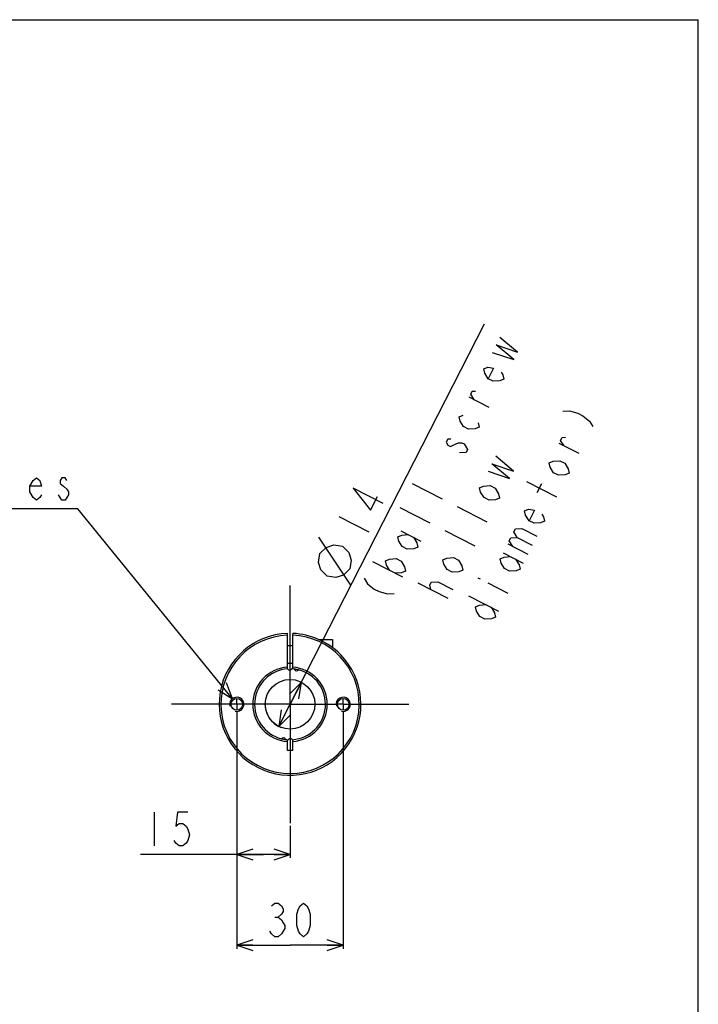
# Model space of a CAD drawing. Header units: millimetres. Extents: x 0 to 3360, y 0 to 2376.
# Tile 144 of 144: x 2977 to 3360, y 1821 to 2376. Entities that reach past the tile are written whole.
import ezdxf

# ---------------------------------------------------------------- set-up
doc = ezdxf.new("R2010")
doc.units = ezdxf.units.MM
doc.header["$LTSCALE"] = 184.8
doc.linetypes.add('CENTER', pattern=[0.6, 0.375, -0.075, 0.075, -0.075])
doc.layers.get('0').update_dxf_attribs({"linetype": 'CONTINUOUS'})
for name, color, linetype in [('ASSY', 7, 'CONTINUOUS'), ('AXIS', 7, 'CONTINUOUS'), ('CHAMFER', 7, 'CONTINUOUS'), ('DRA_ITEM', 7, 'CONTINUOUS'), ('DRIV_DIM', 7, 'CONTINUOUS')]:
    doc.layers.add(name, color=color, linetype=linetype)
doc.styles.get("Standard").update_dxf_attribs({"font": 'txt', "width": 0.8})
doc.dimstyles.new('DIMSTYLE_1', dxfattribs={"dimtxt": 19, "dimasz": 9, "dimexe": 2, "dimexo": 1.5, "dimgap": 4.75, "dimtad": 1, "dimdec": 3, "dimlfac": 0.5, "dimdsep": 46, "dimtxsty": 'STANDARD', "dimblk": 'OPEN', "dimblk1": 'OPEN', "dimblk2": 'OPEN', "dimcen": 0.09, "dimadec": 3, "dimazin": 2, "dimtp": 0.2, "dimtm": 0.2, "dimtfac": 1, "dimtdec": 3, "dimtofl": 0, "dimtmove": 0, "dimatfit": 3, "dimldrblk": 'OPEN', "dimfxl": 1, "dimtolj": 1, "dimarcsym": 0})
doc.dimstyles.new('DIMSTYLE_20', dxfattribs={"dimtxt": 19, "dimasz": 9, "dimexe": 2, "dimexo": 1.5, "dimtad": 1, "dimdec": 3, "dimlfac": 0.5, "dimdsep": 46, "dimtxsty": 'STANDARD', "dimblk": 'OPEN', "dimblk1": 'OPEN', "dimblk2": 'OPEN', "dimcen": 0.09, "dimadec": 3, "dimazin": 2, "dimtp": 0.2, "dimtm": 0.2, "dimtfac": 1, "dimtdec": 3, "dimtmove": 0, "dimatfit": 2, "dimldrblk": 'OPEN', "dimfxl": 1, "dimtolj": 1, "dimarcsym": 0})

# ---------------------------------------------------------------- blocks, each defined once
blk = doc.blocks.new('_OPEN')
at = {"color": 0, "linetype": 'BYBLOCK'}
for p, q in [((0, 0), (-1, 0.333)), ((-1, -0.333), (0, 0)), ((-1, 0), (0, 0))]:
    blk.add_line(p, q, dxfattribs=at)
blk = doc.blocks.new('*D65')
at = {"layer": 'DRIV_DIM', "color": 2, "linetype": 'CONTINUOUS'}
for p, q in [((3129.71, 1989.87), (3239.48, 2204.43)), ((3136.09, 2002.33), (3129.71, 1989.87)), ((3123.33, 1977.4), (3129.71, 1989.87))]:
    blk.add_line(p, q, dxfattribs=at)
at = {"layer": 'DRIV_DIM', "color": 2, "linetype": 'CONTINUOUS', "xscale": 9, "yscale": 9, "zscale": 9}
for p, rotation in [((3136.09, 2002.33), 62.9048125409), ((3123.33, 1977.4), 242.9048125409)]:
    blk.add_blockref('_OPEN', p, dxfattribs=dict(at, rotation=rotation))
blk = doc.blocks.new('*D66')
at = {"layer": 'DRIV_DIM', "color": 2, "linetype": 'CONTINUOUS'}
for p, q in [((3099.71, 1985.36), (3099.71, 1852)), ((3159.71, 1985.36), (3159.71, 1852)), ((3099.71, 1854), (3129.71, 1854)), ((3159.71, 1854), (3129.71, 1854))]:
    blk.add_line(p, q, dxfattribs=at)
at = {"layer": 'DRIV_DIM', "color": 2, "linetype": 'CONTINUOUS', "xscale": 9, "yscale": 9, "zscale": 9, "rotation": 180}
blk.add_blockref('_OPEN', (3099.71, 1854), dxfattribs=at)
at = {"layer": 'DRIV_DIM', "color": 2, "linetype": 'CONTINUOUS', "xscale": 9, "yscale": 9, "zscale": 9}
blk.add_blockref('_OPEN', (3159.71, 1854), dxfattribs=at)
blk = doc.blocks.new('*D67')
at = {"layer": 'DRIV_DIM', "color": 2, "linetype": 'CONTINUOUS'}
for p, q in [((3099.71, 1985.36), (3099.71, 1903.22)), ((3129.71, 1921.42), (3129.71, 1903.22)), ((3114.71, 1905.22), (3045.41, 1905.22)), ((3099.71, 1905.22), (3114.71, 1905.22)), ((3129.71, 1905.22), (3114.71, 1905.22))]:
    blk.add_line(p, q, dxfattribs=at)
at = {"layer": 'DRIV_DIM', "color": 2, "linetype": 'CONTINUOUS', "xscale": 9, "yscale": 9, "zscale": 9, "rotation": 180}
blk.add_blockref('_OPEN', (3099.71, 1905.22), dxfattribs=at)
at = {"layer": 'DRIV_DIM', "color": 2, "linetype": 'CONTINUOUS', "xscale": 9, "yscale": 9, "zscale": 9}
blk.add_blockref('_OPEN', (3129.71, 1905.22), dxfattribs=at)

msp = doc.modelspace()

# ---------------------------------------------------------------- linework, layer by layer
at = {"color": 7, "linetype": 'CONTINUOUS'}
for p, q in [((0, 2376), (3360, 2376)), ((3360, 0), (3360, 2376)), ((3131.20847, 1963.86512), (3128.20847, 1963.86512))]:
    msp.add_line(p, q, dxfattribs=at)
msp.add_circle((3129.70847, 1989.86512), 14, dxfattribs=at)
at = {"color": 2, "linetype": 'CONTINUOUS'}
for centre in [(3099.70847, 1989.86512), (3159.70847, 1989.86512)]:
    msp.add_arc(centre, 4, 255, 195, dxfattribs=at)
at = {"layer": 'ASSY', "color": 7, "linetype": 'CONTINUOUS'}
for p, q in [((3131.20847, 2022.86512), (3128.20847, 2022.86512)), ((3145.78852, 2026.36512), (3153.70847, 2026.36512)), ((3153.70847, 2026.36512), (3153.70847, 2021.84961)), ((3131.20847, 2012.86512), (3128.20847, 2012.86512))]:
    msp.add_line(p, q, dxfattribs=at)
at = {"layer": 'AXIS', "color": 7, "linetype": 'CENTER'}
for p, q in [((3129.70847, 1989.86512), (3129.70847, 2056.81354)), ((3096.70827, 1989.86512), (3062.76004, 1989.86512)), ((3099.70847, 1989.86512), (3096.70827, 1989.86512)), ((3099.70847, 1989.86512), (3099.70847, 1992.86532)), ((3099.70847, 1989.86512), (3099.70847, 1986.86492)), ((3129.70847, 1989.86512), (3099.70847, 1989.86512)), ((3129.70847, 1989.86512), (3129.70847, 1922.91669)), ((3129.70847, 1989.86512), (3156.70827, 1989.86512)), ((3159.70847, 1989.86512), (3156.70827, 1989.86512)), ((3159.70847, 1989.86512), (3159.70847, 1992.86532)), ((3159.70847, 1989.86512), (3196.65689, 1989.86512)), ((3159.70847, 1989.86512), (3159.70847, 1986.86492))]:
    msp.add_line(p, q, dxfattribs=at)
at = {"layer": 'AXIS', "color": 7, "linetype": 'CONTINUOUS'}
msp.add_line((3158.35048, 2017.78706), (3158.19746, 2017.94317), dxfattribs=at)
for centre in [(3099.70847, 1989.86512), (3159.70847, 1989.86512)]:
    msp.add_circle(centre, 3.3, dxfattribs=at)
for centre, radius, start, end in [((3129.70847, 1989.86512), 40, 92.1490956, 44.2706506), ((3129.70847, 1989.86512), 40, 44.5837768, 87.8509044), ((3129.70847, 1989.86512), 20, 94.0827297, 255.9172703), ((3129.52052, 2010.66427), 1.5, 214.5137061, 326.5217626), ((3129.70847, 1989.86512), 20, 83.0472609, 86.9527391), ((3129.70847, 1989.86512), 20, 274.0827297, 75.9172703), ((3133.5053, 2010.31565), 1.5, 203.4782374, 315.4862939), ((3125.91164, 1969.41459), 1.5, 23.4782374, 135.4862939), ((3129.70847, 1989.86512), 20, 263.0472609, 266.9527391), ((3129.89642, 1969.06597), 1.5, 34.5137061, 146.5217626)]:
    msp.add_arc(centre, radius, start, end, dxfattribs=at)
at = {"layer": 'CHAMFER', "color": 7, "linetype": 'CONTINUOUS'}
for p, q in [((3128.20847, 2009.80879), (3128.20847, 2029.83698)), ((3131.20847, 2009.80879), (3131.20847, 2029.83698)), ((3128.20847, 1963.86512), (3128.20847, 1969.92145)), ((3131.20847, 1963.86512), (3131.20847, 1969.92145))]:
    msp.add_line(p, q, dxfattribs=at)
for radius, start, end in [(38.99967, 92.2042275, 87.7957725), (20.99966, 94.0960438, 265.9039562), (20.99965, 274.0960438, 85.9039562), (20, 75.9139624, 83.0509995), (20, 255.9310854, 262.9209454)]:
    msp.add_arc((3129.70847, 1989.86512), radius, start, end, dxfattribs=at)
at = {"layer": 'DRA_ITEM', "color": 2, "linetype": 'CONTINUOUS'}
for p, q in [((3009.52426, 2100.17705), (2735.92426, 2100.17705)), ((3010.02426, 2100.17705), (3009.52426, 2100.17705)), ((3097.25104, 1993.02123), (3010.02426, 2100.17705))]:
    msp.add_line(p, q, dxfattribs=at)
for points in [[(2989.57436, 2108.09367), (2988.62423, 2106.51047), (2986.72418, 2104.92706), (2984.82434, 2106.51047), (2982.92429, 2109.67708), (2982.92429, 2112.84369), (2984.82434, 2116.0103), (2986.72418, 2117.59371), (2988.62423, 2116.0103), (2989.57436, 2112.84369), (2982.92429, 2112.84369)], [(3003.82421, 2116.0103), (3002.87429, 2117.59371), (3000.97424, 2117.59371), (3000.02432, 2116.0103), (3000.02432, 2114.4271), (3001.92416, 2112.84369), (3003.82421, 2111.26028), (3004.77434, 2109.67708), (3004.77434, 2108.09367), (3002.87429, 2104.92706)], [(3002.87429, 2104.92706), (3000.97424, 2104.92706), (2999.07419, 2108.09367)], [(3089.24271, 1998.10716), (3097.25104, 1993.02123), (3093.89593, 2001.89497)]]:
    msp.add_lwpolyline(points, dxfattribs=at)
at = {"layer": 'DRIV_DIM', "color": 2, "linetype": 'CONTINUOUS'}
for p, q in [((3242.01999, 2157.24249), (3230.74336, 2163.01175)), ((3292.76432, 2131.28062), (3281.48769, 2137.04988)), ((3215.62541, 2105.65242), (3198.71057, 2114.30631)), ((3280.216, 2106.75431), (3263.30115, 2115.40819)), ((3269.05093, 2109.26508), (3271.64722, 2114.33953)), ((3208.70218, 2092.12055), (3191.78754, 2100.77443)), ((3240.99747, 2092.67159), (3224.08283, 2101.32548)), ((3157.1845, 2095.7129), (3174.09935, 2087.05901)), ((3164.04888, 2056.98615), (3145.88839, 2084.06282)), ((3192.23338, 2087.7411), (3203.5098, 2081.97164)), ((3234.07444, 2079.13972), (3217.1596, 2087.7936)), ((3252.49702, 2080.38557), (3263.77345, 2074.6161)), ((3249.90094, 2075.31111), (3261.17736, 2069.54165)), ((3176.21042, 2070.32792), (3193.12526, 2061.67403)), ((3235.60863, 2061.2809), (3237.01813, 2060.55984)), ((3218.93004, 2049.53874), (3202.0152, 2058.19283)), ((3209.06312, 2054.58694), (3208.51884, 2056.99969)), ((3241.24685, 2058.39627), (3252.52348, 2052.62701)), ((3230.41626, 2051.13199), (3247.3311, 2042.47811)), ((3053.00604, 1928.9727), (3053.00604, 1909.97262)), ((3121.15843, 1869.83657), (3123.05848, 1869.83657))]:
    msp.add_line(p, q, dxfattribs=at)
for points in [[(3243.72419, 2188.38381), (3255.86625, 2184.30604), (3245.88776, 2192.61252), (3258.02962, 2188.53475), (3248.05134, 2196.84123)], [(3248.7201, 2177.29093), (3249.69688, 2175.72413), (3250.24116, 2173.31139), (3247.96623, 2172.34116), (3244.28159, 2172.09199), (3241.46259, 2173.53431), (3239.50881, 2176.66811), (3238.96453, 2179.08085), (3241.23967, 2180.05107), (3244.49139, 2179.4545), (3241.46259, 2173.53431)], [(3233.56257, 2161.56943), (3231.60879, 2164.70323), (3232.47422, 2166.39472), (3234.31644, 2166.5192)], [(3283.63793, 2155.15787), (3287.32257, 2155.40704), (3291.98399, 2154.08921), (3294.803, 2152.64689), (3298.59899, 2149.63778), (3300.55277, 2146.50398)], [(3235.85063, 2148.66059), (3236.3949, 2146.24784), (3234.11997, 2145.27762), (3230.43533, 2145.02845), (3227.61633, 2146.47076), (3225.66255, 2149.60456), (3225.11827, 2152.0171), (3227.3932, 2152.98753)], [(3220.47018, 2139.45565), (3218.62796, 2139.33097), (3217.76253, 2137.63969), (3218.73932, 2136.07269), (3220.14902, 2135.35143), (3222.42396, 2136.32186), (3224.69889, 2137.29208), (3226.5411, 2137.41677), (3227.95061, 2136.69551)], [(3284.30689, 2135.60757), (3282.35312, 2138.74137), (3283.21854, 2140.43285), (3285.06076, 2140.55754)], [(3227.95061, 2136.69551), (3229.90438, 2133.56171), (3229.03896, 2131.87022), (3225.35452, 2131.62105)], [(3241.40394, 2121.27568), (3253.54579, 2117.19791), (3243.5673, 2125.50439), (3255.70916, 2121.42662), (3245.73088, 2129.73311)], [(3284.64117, 2125.83252), (3286.59495, 2122.69872), (3287.13923, 2120.28598), (3284.8643, 2119.31575), (3281.17966, 2119.06658), (3278.36045, 2120.5089), (3276.40688, 2123.6427), (3275.8626, 2126.05544), (3278.13753, 2127.02566), (3281.82217, 2127.27483), (3284.64117, 2125.83252)], [(3182.32052, 2103.12812), (3165.40567, 2111.782), (3175.06301, 2099.37149), (3178.95724, 2106.98297)], [(3245.42285, 2111.7498), (3247.37663, 2108.61601), (3247.9207, 2106.20326), (3245.64577, 2105.23304), (3241.96113, 2104.98387), (3239.14213, 2106.42618), (3237.18835, 2109.55998), (3236.64428, 2111.97252), (3238.91921, 2112.94295), (3242.60364, 2113.19212), (3245.42285, 2111.7498)], [(3271.7719, 2097.20197), (3272.74869, 2095.63497), (3273.29297, 2093.22243), (3271.01783, 2092.25221), (3267.3334, 2092.00304), (3264.51419, 2093.44535), (3262.56062, 2096.57915), (3262.01634, 2098.99169), (3264.29127, 2099.96212), (3267.54319, 2099.36534), (3264.51419, 2093.44535)], [(3257.91231, 2084.0175), (3255.95854, 2087.1513), (3256.82396, 2088.84278), (3260.5086, 2089.09195), (3268.96582, 2084.76501)], [(3199.2813, 2084.13521), (3201.23487, 2081.00142), (3201.77915, 2078.58867), (3199.50422, 2077.61845), (3195.81958, 2077.36928), (3193.00058, 2078.81159), (3191.0468, 2081.94539), (3190.50252, 2084.35813), (3192.77766, 2085.32836), (3196.46209, 2085.57753)], [(3255.31623, 2078.94305), (3253.36245, 2082.07685), (3254.22788, 2083.76833), (3257.91231, 2084.0175), (3266.36974, 2079.69056)], [(3150.64169, 2062.06717), (3147.13424, 2065.64024), (3145.75734, 2069.90156), (3146.51121, 2074.85153), (3150.08429, 2078.35898), (3154.34581, 2079.73588), (3159.29558, 2078.98181), (3162.80323, 2075.40873), (3164.17992, 2071.14741), (3163.42605, 2066.19744), (3159.85298, 2062.68999), (3155.59166, 2061.3131), (3150.64169, 2062.06717)], [(3186.07734, 2065.27972), (3184.12356, 2068.41352), (3183.57949, 2070.82626), (3185.85442, 2071.79648), (3189.53886, 2072.04565), (3192.35807, 2070.60334), (3194.31185, 2067.46954), (3194.85592, 2065.057), (3192.58099, 2064.08657), (3188.89655, 2063.8374)], [(3224.65336, 2071.15438), (3226.60714, 2068.02059), (3227.15121, 2065.60784), (3224.87628, 2064.63762), (3221.19185, 2064.38845), (3218.37264, 2065.83076), (3216.41886, 2068.96456), (3215.87479, 2071.3771), (3218.14972, 2072.34753), (3221.83415, 2072.5967), (3224.65336, 2071.15438)], [(3256.94865, 2071.70522), (3258.90243, 2068.57143), (3259.4465, 2066.15889), (3257.17157, 2065.18846), (3253.48714, 2064.93929), (3250.66793, 2066.3816), (3248.71415, 2069.5154), (3248.17008, 2071.92814), (3250.44501, 2072.89837), (3254.12944, 2073.14754)], [(3171.45076, 2061.02476), (3173.40454, 2057.89096), (3177.20054, 2054.88185), (3180.01954, 2053.43953), (3184.68097, 2052.1217), (3188.36561, 2052.37087)], [(3208.51884, 2056.99969), (3209.38427, 2058.69117), (3213.06891, 2058.94034), (3221.52612, 2054.61319)], [(3243.10239, 2044.64168), (3245.05617, 2041.50788), (3245.60024, 2039.09514), (3243.32531, 2038.12491), (3239.64088, 2037.87574), (3236.82167, 2039.31806), (3234.86789, 2042.45186), (3234.32382, 2044.86439), (3236.59875, 2045.83482), (3240.28318, 2046.08399)], [(3072.00592, 1928.9727), (3066.30598, 1928.9727), (3065.35605, 1921.05606), (3067.2561, 1922.63927), (3069.15595, 1922.63927), (3071.056, 1921.05606), (3072.00592, 1919.47266), (3072.95604, 1916.30604), (3072.00592, 1913.13923), (3071.056, 1911.55603), (3069.15595, 1909.97262), (3067.2561, 1909.97262), (3065.35605, 1911.55603), (3064.40593, 1913.13923)], [(3119.25838, 1876.17), (3121.15843, 1877.7532), (3123.05848, 1877.7532), (3124.95853, 1876.17), (3125.90845, 1874.58659), (3125.90845, 1873.00318), (3124.95853, 1871.41998), (3123.05848, 1869.83657), (3124.95853, 1868.25316), (3125.90845, 1866.66996), (3126.85837, 1865.08655), (3126.85837, 1863.50335)], [(3137.30854, 1858.75333), (3135.40849, 1860.33653), (3134.45856, 1861.91994), (3133.50844, 1865.08655), (3133.50844, 1871.41998), (3134.45856, 1874.58659), (3135.40849, 1876.17), (3137.30854, 1877.7532), (3139.20838, 1876.17), (3140.15851, 1874.58659), (3141.10843, 1871.41998), (3141.10843, 1865.08655), (3140.15851, 1861.91994), (3139.20838, 1860.33653), (3137.30854, 1858.75333)], [(3126.85837, 1863.50335), (3124.95853, 1860.33653), (3123.05848, 1858.75333), (3121.15843, 1858.75333), (3119.25838, 1860.33653), (3118.30846, 1861.91994)]]:
    msp.add_lwpolyline(points, dxfattribs=at)
msp.add_arc((3129.70847, 1989.86512), 14, 175, 249.0203161, dxfattribs=at)

# ---------------------------------------------------------------- dimensions: what is measured, and where the dimension line sits
dim = msp.add_diameter_dim_2p(p1=(3136.08505, 2002.32863), p2=(3123.33188, 1977.4016), text='%%c<>\\P(ball screw\\P hollow\\P diametor)', dimstyle='DIMSTYLE_20', override={"dimpost": '<>'}, dxfattribs=at)
dim.commit()
dim.dimension.update_dxf_attribs({"geometry": '*D65', "text_midpoint": (3159.0991, 2057.74013), "dimtype": 163})
dim = msp.add_linear_dim(base=(3099.70847, 1905.22265), p1=(3129.70847, 1922.91669), p2=(3099.70847, 1986.86492), angle=180, dimstyle='DIMSTYLE_1', dxfattribs=at)
dim.commit()
dim.dimension.update_dxf_attribs({"geometry": '*D67', "text_midpoint": (3045.40602, 1905.22265), "dimtype": 160})
dim = msp.add_linear_dim(base=(3159.70847, 1854.00326), p1=(3099.70847, 1986.86492), p2=(3159.70847, 1986.86492), dimstyle='DIMSTYLE_1', dxfattribs=at)
dim.commit()
dim.dimension.update_dxf_attribs({"geometry": '*D66', "text_midpoint": (3114.50847, 1854.00326), "dimtype": 160})

doc.saveas('drawing.dxf')
